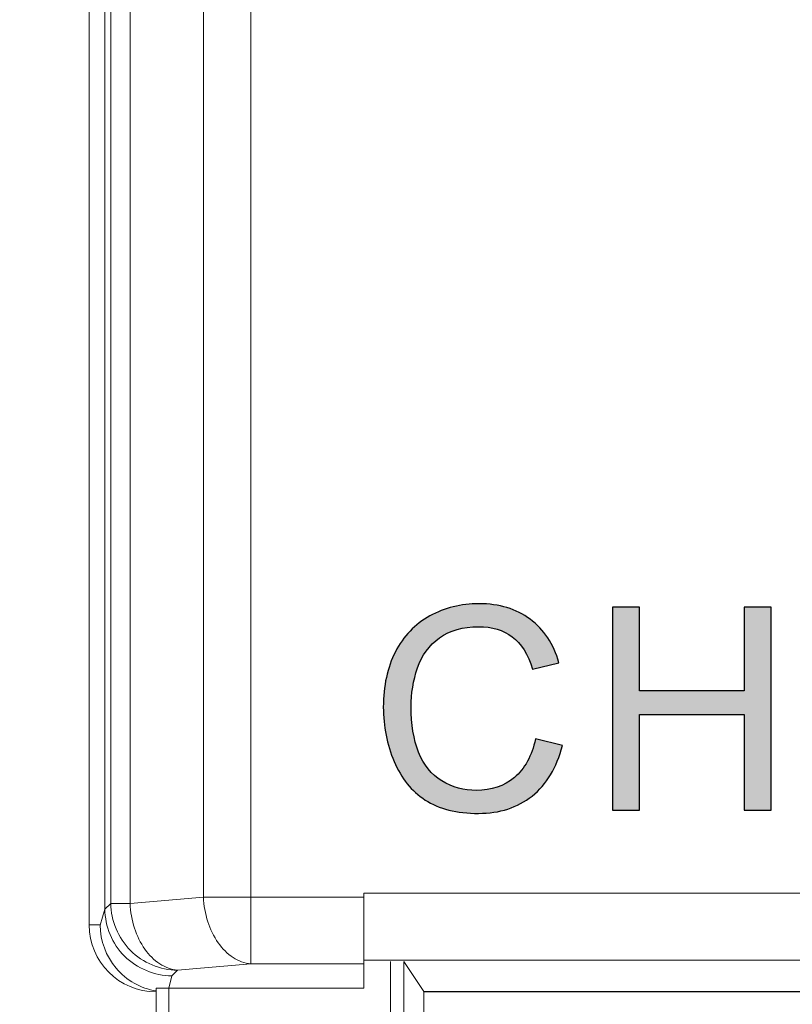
# Model space of a CAD drawing. Header units: millimetres. Extents: x -296 to 295, y -209 to 209.
# Tile 26 of 140: x -255.37 to -249.6, y 1.23 to 8.58. Entities that reach past the tile are written whole.
import ezdxf
from ezdxf.lldxf.tags import DXFTag

# ---------------------------------------------------------------- set-up
doc = ezdxf.new("R2010")
doc.units = ezdxf.units.MM
doc.header["$MEASUREMENT"] = 0
doc.layers.add('layer 1', color=7, linetype='Continuous')
tags = doc.linetypes.add('New Line2', pattern=[0.2, 0.1, -0.1]).pattern_tags.tags
tags[6:7] = [DXFTag(74, 4), DXFTag(75, 0), DXFTag(340, '0'), DXFTag(46, 1.0), DXFTag(50, 0.0), DXFTag(44, 0.0), DXFTag(45, 0.0)]
tags[4:5] = [DXFTag(74, 4), DXFTag(75, 0), DXFTag(340, '0'), DXFTag(46, 1.0), DXFTag(50, 0.0), DXFTag(44, 0.0), DXFTag(45, 0.0)]

msp = doc.modelspace()

# ---------------------------------------------------------------- hatches: boundary and pattern name
at = {"layer": 'layer 1'}
h = msp.add_hatch(color=250, dxfattribs=at)
edge = h.paths.add_edge_path()
edge.add_spline(control_points=[(-251.5196, 3.2109), (-251.5196, 3.2109), (-251.3185, 3.1601), (-251.3185, 3.1601), (-251.3605, 2.9954), (-251.436, 2.8702), (-251.545, 2.7837), (-251.654, 2.6973), (-251.7874, 2.6539), (-251.9451, 2.6539), (-252.108, 2.6539), (-252.2407, 2.6871), (-252.343, 2.7537), (-252.4453, 2.8201), (-252.5229, 2.9164), (-252.5762, 3.0423), (-252.6295, 3.1686), (-252.6563, 3.3037), (-252.6563, 3.4484), (-252.6563, 3.6061), (-252.6263, 3.7436), (-252.566, 3.8611), (-252.5056, 3.9786), (-252.4199, 4.0679), (-252.3088, 4.1289), (-252.1976, 4.1899), (-252.0752, 4.2203), (-251.9419, 4.2203), (-251.7902, 4.2203), (-251.6628, 4.1818), (-251.5598, 4.1045), (-251.4564, 4.0273), (-251.3845, 3.919), (-251.3439, 3.7793), (-251.3439, 3.7793), (-251.5408, 3.7327), (-251.5408, 3.7327), (-251.5757, 3.8428), (-251.6268, 3.9232), (-251.6935, 3.9733), (-251.7602, 4.0238), (-251.8442, 4.0488), (-251.9454, 4.0488), (-252.0615, 4.0488), (-252.1588, 4.0209), (-252.2368, 3.9652), (-252.3148, 3.9095), (-252.3698, 3.8343), (-252.4012, 3.7405), (-252.433, 3.6463), (-252.4488, 3.5493), (-252.4488, 3.4494), (-252.4488, 3.3207), (-252.4301, 3.2081), (-252.3927, 3.1122), (-252.3553, 3.0159), (-252.2971, 2.9442), (-252.2181, 2.8966), (-252.1391, 2.849), (-252.0537, 2.8254), (-251.9616, 2.8254), (-251.8494, 2.8254), (-251.7549, 2.8578), (-251.6773, 2.9224), (-251.5997, 2.9873), (-251.5471, 3.0832), (-251.5196, 3.2109)], knot_values=[0, 0, 0, 0, 0.045455, 0.045455, 0.045455, 0.090909, 0.090909, 0.090909, 0.136364, 0.136364, 0.136364, 0.181818, 0.181818, 0.181818, 0.227273, 0.227273, 0.227273, 0.272727, 0.272727, 0.272727, 0.318182, 0.318182, 0.318182, 0.363636, 0.363636, 0.363636, 0.409091, 0.409091, 0.409091, 0.454545, 0.454545, 0.454545, 0.5, 0.5, 0.5, 0.545455, 0.545455, 0.545455, 0.590909, 0.590909, 0.590909, 0.636364, 0.636364, 0.636364, 0.681818, 0.681818, 0.681818, 0.727273, 0.727273, 0.727273, 0.772727, 0.772727, 0.772727, 0.818182, 0.818182, 0.818182, 0.863636, 0.863636, 0.863636, 0.909091, 0.909091, 0.909091, 0.954545, 0.954545, 0.954545, 1, 1, 1, 1], degree=3, periodic=1)
h = msp.add_hatch(color=250, dxfattribs=at)
edge = h.paths.add_edge_path()
edge.add_spline(control_points=[(-251.5196, 3.2109), (-251.5196, 3.2109), (-251.3185, 3.1601), (-251.3185, 3.1601), (-251.3605, 2.9954), (-251.436, 2.8702), (-251.545, 2.7837), (-251.654, 2.6973), (-251.7874, 2.6539), (-251.9451, 2.6539), (-252.108, 2.6539), (-252.2407, 2.6871), (-252.343, 2.7537), (-252.4453, 2.8201), (-252.5229, 2.9164), (-252.5762, 3.0423), (-252.6295, 3.1686), (-252.6563, 3.3037), (-252.6563, 3.4484), (-252.6563, 3.6061), (-252.6263, 3.7436), (-252.566, 3.8611), (-252.5056, 3.9786), (-252.4199, 4.0679), (-252.3088, 4.1289), (-252.1976, 4.1899), (-252.0752, 4.2203), (-251.9419, 4.2203), (-251.7902, 4.2203), (-251.6628, 4.1818), (-251.5598, 4.1045), (-251.4564, 4.0273), (-251.3845, 3.919), (-251.3439, 3.7793), (-251.3439, 3.7793), (-251.5408, 3.7327), (-251.5408, 3.7327), (-251.5757, 3.8428), (-251.6268, 3.9232), (-251.6935, 3.9733), (-251.7602, 4.0238), (-251.8442, 4.0488), (-251.9454, 4.0488), (-252.0615, 4.0488), (-252.1588, 4.0209), (-252.2368, 3.9652), (-252.3148, 3.9095), (-252.3698, 3.8343), (-252.4012, 3.7405), (-252.433, 3.6463), (-252.4488, 3.5493), (-252.4488, 3.4494), (-252.4488, 3.3207), (-252.4301, 3.2081), (-252.3927, 3.1122), (-252.3553, 3.0159), (-252.2971, 2.9442), (-252.2181, 2.8966), (-252.1391, 2.849), (-252.0537, 2.8254), (-251.9616, 2.8254), (-251.8494, 2.8254), (-251.7549, 2.8578), (-251.6773, 2.9224), (-251.5997, 2.9873), (-251.5471, 3.0832), (-251.5196, 3.2109)], knot_values=[0, 0, 0, 0, 0.045455, 0.045455, 0.045455, 0.090909, 0.090909, 0.090909, 0.136364, 0.136364, 0.136364, 0.181818, 0.181818, 0.181818, 0.227273, 0.227273, 0.227273, 0.272727, 0.272727, 0.272727, 0.318182, 0.318182, 0.318182, 0.363636, 0.363636, 0.363636, 0.409091, 0.409091, 0.409091, 0.454545, 0.454545, 0.454545, 0.5, 0.5, 0.5, 0.545455, 0.545455, 0.545455, 0.590909, 0.590909, 0.590909, 0.636364, 0.636364, 0.636364, 0.681818, 0.681818, 0.681818, 0.727273, 0.727273, 0.727273, 0.772727, 0.772727, 0.772727, 0.818182, 0.818182, 0.818182, 0.863636, 0.863636, 0.863636, 0.909091, 0.909091, 0.909091, 0.954545, 0.954545, 0.954545, 1, 1, 1, 1], degree=3, periodic=1)
h = msp.add_hatch(color=250, dxfattribs=at)
edge = h.paths.add_edge_path()
edge.add_spline(control_points=[(-251.5196, 3.2109), (-251.5196, 3.2109), (-251.3185, 3.1601), (-251.3185, 3.1601), (-251.3605, 2.9954), (-251.436, 2.8702), (-251.545, 2.7837), (-251.654, 2.6973), (-251.7874, 2.6539), (-251.9451, 2.6539), (-252.108, 2.6539), (-252.2407, 2.6871), (-252.343, 2.7537), (-252.4453, 2.8201), (-252.5229, 2.9164), (-252.5762, 3.0423), (-252.6295, 3.1686), (-252.6563, 3.3037), (-252.6563, 3.4484), (-252.6563, 3.6061), (-252.6263, 3.7436), (-252.566, 3.8611), (-252.5056, 3.9786), (-252.4199, 4.0679), (-252.3088, 4.1289), (-252.1976, 4.1899), (-252.0752, 4.2203), (-251.9419, 4.2203), (-251.7902, 4.2203), (-251.6628, 4.1818), (-251.5598, 4.1045), (-251.4564, 4.0273), (-251.3845, 3.919), (-251.3439, 3.7793), (-251.3439, 3.7793), (-251.5408, 3.7327), (-251.5408, 3.7327), (-251.5757, 3.8428), (-251.6268, 3.9232), (-251.6935, 3.9733), (-251.7602, 4.0238), (-251.8442, 4.0488), (-251.9454, 4.0488), (-252.0615, 4.0488), (-252.1588, 4.0209), (-252.2368, 3.9652), (-252.3148, 3.9095), (-252.3698, 3.8343), (-252.4012, 3.7405), (-252.433, 3.6463), (-252.4488, 3.5493), (-252.4488, 3.4494), (-252.4488, 3.3207), (-252.4301, 3.2081), (-252.3927, 3.1122), (-252.3553, 3.0159), (-252.2971, 2.9442), (-252.2181, 2.8966), (-252.1391, 2.849), (-252.0537, 2.8254), (-251.9616, 2.8254), (-251.8494, 2.8254), (-251.7549, 2.8578), (-251.6773, 2.9224), (-251.5997, 2.9873), (-251.5471, 3.0832), (-251.5196, 3.2109)], knot_values=[0, 0, 0, 0, 0.045455, 0.045455, 0.045455, 0.090909, 0.090909, 0.090909, 0.136364, 0.136364, 0.136364, 0.181818, 0.181818, 0.181818, 0.227273, 0.227273, 0.227273, 0.272727, 0.272727, 0.272727, 0.318182, 0.318182, 0.318182, 0.363636, 0.363636, 0.363636, 0.409091, 0.409091, 0.409091, 0.454545, 0.454545, 0.454545, 0.5, 0.5, 0.5, 0.545455, 0.545455, 0.545455, 0.590909, 0.590909, 0.590909, 0.636364, 0.636364, 0.636364, 0.681818, 0.681818, 0.681818, 0.727273, 0.727273, 0.727273, 0.772727, 0.772727, 0.772727, 0.818182, 0.818182, 0.818182, 0.863636, 0.863636, 0.863636, 0.909091, 0.909091, 0.909091, 0.954545, 0.954545, 0.954545, 1, 1, 1, 1], degree=3, periodic=1)
h = msp.add_hatch(color=250, dxfattribs=at)
edge = h.paths.add_edge_path()
edge.add_spline(control_points=[(-251.5196, 3.2109), (-251.5196, 3.2109), (-251.3185, 3.1601), (-251.3185, 3.1601), (-251.3605, 2.9954), (-251.436, 2.8702), (-251.545, 2.7837), (-251.654, 2.6973), (-251.7874, 2.6539), (-251.9451, 2.6539), (-252.108, 2.6539), (-252.2407, 2.6871), (-252.343, 2.7537), (-252.4453, 2.8201), (-252.5229, 2.9164), (-252.5762, 3.0423), (-252.6295, 3.1686), (-252.6563, 3.3037), (-252.6563, 3.4484), (-252.6563, 3.6061), (-252.6263, 3.7436), (-252.566, 3.8611), (-252.5056, 3.9786), (-252.4199, 4.0679), (-252.3088, 4.1289), (-252.1976, 4.1899), (-252.0752, 4.2203), (-251.9419, 4.2203), (-251.7902, 4.2203), (-251.6628, 4.1818), (-251.5598, 4.1045), (-251.4564, 4.0273), (-251.3845, 3.919), (-251.3439, 3.7793), (-251.3439, 3.7793), (-251.5408, 3.7327), (-251.5408, 3.7327), (-251.5757, 3.8428), (-251.6268, 3.9232), (-251.6935, 3.9733), (-251.7602, 4.0238), (-251.8442, 4.0488), (-251.9454, 4.0488), (-252.0615, 4.0488), (-252.1588, 4.0209), (-252.2368, 3.9652), (-252.3148, 3.9095), (-252.3698, 3.8343), (-252.4012, 3.7405), (-252.433, 3.6463), (-252.4488, 3.5493), (-252.4488, 3.4494), (-252.4488, 3.3207), (-252.4301, 3.2081), (-252.3927, 3.1122), (-252.3553, 3.0159), (-252.2971, 2.9442), (-252.2181, 2.8966), (-252.1391, 2.849), (-252.0537, 2.8254), (-251.9616, 2.8254), (-251.8494, 2.8254), (-251.7549, 2.8578), (-251.6773, 2.9224), (-251.5997, 2.9873), (-251.5471, 3.0832), (-251.5196, 3.2109)], knot_values=[0, 0, 0, 0, 0.045455, 0.045455, 0.045455, 0.090909, 0.090909, 0.090909, 0.136364, 0.136364, 0.136364, 0.181818, 0.181818, 0.181818, 0.227273, 0.227273, 0.227273, 0.272727, 0.272727, 0.272727, 0.318182, 0.318182, 0.318182, 0.363636, 0.363636, 0.363636, 0.409091, 0.409091, 0.409091, 0.454545, 0.454545, 0.454545, 0.5, 0.5, 0.5, 0.545455, 0.545455, 0.545455, 0.590909, 0.590909, 0.590909, 0.636364, 0.636364, 0.636364, 0.681818, 0.681818, 0.681818, 0.727273, 0.727273, 0.727273, 0.772727, 0.772727, 0.772727, 0.818182, 0.818182, 0.818182, 0.863636, 0.863636, 0.863636, 0.909091, 0.909091, 0.909091, 0.954545, 0.954545, 0.954545, 1, 1, 1, 1], degree=3, periodic=1)
h = msp.add_hatch(color=250, dxfattribs=at)
edge = h.paths.add_edge_path()
edge.add_spline(control_points=[(-250.9444, 2.6793), (-250.9444, 2.6793), (-250.9444, 4.1949), (-250.9444, 4.1949), (-250.9444, 4.1949), (-250.7434, 4.1949), (-250.7434, 4.1949), (-250.7434, 4.1949), (-250.7434, 3.5704), (-250.7434, 3.5704), (-250.7434, 3.5704), (-249.9602, 3.5704), (-249.9602, 3.5704), (-249.9602, 3.5704), (-249.9602, 4.1949), (-249.9602, 4.1949), (-249.9602, 4.1949), (-249.7591, 4.1949), (-249.7591, 4.1949), (-249.7591, 4.1949), (-249.7591, 2.6793), (-249.7591, 2.6793), (-249.7591, 2.6793), (-249.9602, 2.6793), (-249.9602, 2.6793), (-249.9602, 2.6793), (-249.9602, 3.3926), (-249.9602, 3.3926), (-249.9602, 3.3926), (-250.7434, 3.3926), (-250.7434, 3.3926), (-250.7434, 3.3926), (-250.7434, 2.6793), (-250.7434, 2.6793), (-250.7434, 2.6793), (-250.9444, 2.6793), (-250.9444, 2.6793)], knot_values=[0, 0, 0, 0, 0.083333, 0.083333, 0.083333, 0.166667, 0.166667, 0.166667, 0.25, 0.25, 0.25, 0.333333, 0.333333, 0.333333, 0.416667, 0.416667, 0.416667, 0.5, 0.5, 0.5, 0.583333, 0.583333, 0.583333, 0.666667, 0.666667, 0.666667, 0.75, 0.75, 0.75, 0.833333, 0.833333, 0.833333, 0.916667, 0.916667, 0.916667, 1, 1, 1, 1], degree=3, periodic=1)
h = msp.add_hatch(color=250, dxfattribs=at)
edge = h.paths.add_edge_path()
edge.add_spline(control_points=[(-250.9444, 2.6793), (-250.9444, 2.6793), (-250.9444, 4.1949), (-250.9444, 4.1949), (-250.9444, 4.1949), (-250.7434, 4.1949), (-250.7434, 4.1949), (-250.7434, 4.1949), (-250.7434, 3.5704), (-250.7434, 3.5704), (-250.7434, 3.5704), (-249.9602, 3.5704), (-249.9602, 3.5704), (-249.9602, 3.5704), (-249.9602, 4.1949), (-249.9602, 4.1949), (-249.9602, 4.1949), (-249.7591, 4.1949), (-249.7591, 4.1949), (-249.7591, 4.1949), (-249.7591, 2.6793), (-249.7591, 2.6793), (-249.7591, 2.6793), (-249.9602, 2.6793), (-249.9602, 2.6793), (-249.9602, 2.6793), (-249.9602, 3.3926), (-249.9602, 3.3926), (-249.9602, 3.3926), (-250.7434, 3.3926), (-250.7434, 3.3926), (-250.7434, 3.3926), (-250.7434, 2.6793), (-250.7434, 2.6793), (-250.7434, 2.6793), (-250.9444, 2.6793), (-250.9444, 2.6793)], knot_values=[0, 0, 0, 0, 0.083333, 0.083333, 0.083333, 0.166667, 0.166667, 0.166667, 0.25, 0.25, 0.25, 0.333333, 0.333333, 0.333333, 0.416667, 0.416667, 0.416667, 0.5, 0.5, 0.5, 0.583333, 0.583333, 0.583333, 0.666667, 0.666667, 0.666667, 0.75, 0.75, 0.75, 0.833333, 0.833333, 0.833333, 0.916667, 0.916667, 0.916667, 1, 1, 1, 1], degree=3, periodic=1)
h = msp.add_hatch(color=250, dxfattribs=at)
edge = h.paths.add_edge_path()
edge.add_spline(control_points=[(-250.9444, 2.6793), (-250.9444, 2.6793), (-250.9444, 4.1949), (-250.9444, 4.1949), (-250.9444, 4.1949), (-250.7434, 4.1949), (-250.7434, 4.1949), (-250.7434, 4.1949), (-250.7434, 3.5704), (-250.7434, 3.5704), (-250.7434, 3.5704), (-249.9602, 3.5704), (-249.9602, 3.5704), (-249.9602, 3.5704), (-249.9602, 4.1949), (-249.9602, 4.1949), (-249.9602, 4.1949), (-249.7591, 4.1949), (-249.7591, 4.1949), (-249.7591, 4.1949), (-249.7591, 2.6793), (-249.7591, 2.6793), (-249.7591, 2.6793), (-249.9602, 2.6793), (-249.9602, 2.6793), (-249.9602, 2.6793), (-249.9602, 3.3926), (-249.9602, 3.3926), (-249.9602, 3.3926), (-250.7434, 3.3926), (-250.7434, 3.3926), (-250.7434, 3.3926), (-250.7434, 2.6793), (-250.7434, 2.6793), (-250.7434, 2.6793), (-250.9444, 2.6793), (-250.9444, 2.6793)], knot_values=[0, 0, 0, 0, 0.083333, 0.083333, 0.083333, 0.166667, 0.166667, 0.166667, 0.25, 0.25, 0.25, 0.333333, 0.333333, 0.333333, 0.416667, 0.416667, 0.416667, 0.5, 0.5, 0.5, 0.583333, 0.583333, 0.583333, 0.666667, 0.666667, 0.666667, 0.75, 0.75, 0.75, 0.833333, 0.833333, 0.833333, 0.916667, 0.916667, 0.916667, 1, 1, 1, 1], degree=3, periodic=1)
h = msp.add_hatch(color=250, dxfattribs=at)
edge = h.paths.add_edge_path()
edge.add_spline(control_points=[(-250.9444, 2.6793), (-250.9444, 2.6793), (-250.9444, 4.1949), (-250.9444, 4.1949), (-250.9444, 4.1949), (-250.7434, 4.1949), (-250.7434, 4.1949), (-250.7434, 4.1949), (-250.7434, 3.5704), (-250.7434, 3.5704), (-250.7434, 3.5704), (-249.9602, 3.5704), (-249.9602, 3.5704), (-249.9602, 3.5704), (-249.9602, 4.1949), (-249.9602, 4.1949), (-249.9602, 4.1949), (-249.7591, 4.1949), (-249.7591, 4.1949), (-249.7591, 4.1949), (-249.7591, 2.6793), (-249.7591, 2.6793), (-249.7591, 2.6793), (-249.9602, 2.6793), (-249.9602, 2.6793), (-249.9602, 2.6793), (-249.9602, 3.3926), (-249.9602, 3.3926), (-249.9602, 3.3926), (-250.7434, 3.3926), (-250.7434, 3.3926), (-250.7434, 3.3926), (-250.7434, 2.6793), (-250.7434, 2.6793), (-250.7434, 2.6793), (-250.9444, 2.6793), (-250.9444, 2.6793)], knot_values=[0, 0, 0, 0, 0.083333, 0.083333, 0.083333, 0.166667, 0.166667, 0.166667, 0.25, 0.25, 0.25, 0.333333, 0.333333, 0.333333, 0.416667, 0.416667, 0.416667, 0.5, 0.5, 0.5, 0.583333, 0.583333, 0.583333, 0.666667, 0.666667, 0.666667, 0.75, 0.75, 0.75, 0.833333, 0.833333, 0.833333, 0.916667, 0.916667, 0.916667, 1, 1, 1, 1], degree=3, periodic=1)

# ---------------------------------------------------------------- linework, layer by layer
at = {"layer": 'layer 1', "color": 1, "lineweight": 0}
msp.add_open_spline([(295.3283, 209.2747), (295.3283, 209.2747), (295.3283, -208.9236), (295.3283, -208.9236), (295.3283, -208.9236), (-296.1944, -208.9236), (-296.1944, -208.9236), (-296.1944, -208.9236), (-296.1944, 209.2747), (-296.1944, 209.2747), (-296.1944, 209.2747), (295.3283, 209.2747), (295.3283, 209.2747)], degree=3, knots=[0, 0, 0, 0, 0.25, 0.25, 0.25, 0.5, 0.5, 0.5, 0.75, 0.75, 0.75, 1, 1, 1, 1], dxfattribs=at)
at = {"layer": 'layer 1', "color": 5, "lineweight": 0}
msp.add_open_spline([(-281.2487, 194.7284), (-281.2487, 194.7284), (-281.2487, -197.0649), (-281.2487, -197.0649), (-281.2487, -197.0649), (283.3586, -197.0649), (283.3586, -197.0649)], degree=3, knots=[0, 0, 0, 0, 0.5, 0.5, 0.5, 1, 1, 1, 1], dxfattribs=at)
at = {"layer": 'layer 1', "lineweight": 9}
for points in [[(-254.8543, 1.821), (-254.8543, 1.821), (-254.8543, 160.8214), (-254.8543, 160.8214)], [(-253.6472, 2.0286), (-253.6472, 2.0286), (-253.6472, 124.1743), (-253.6472, 124.1743)], [(-254.7366, 124.0543), (-254.7366, 124.0543), (-254.7366, 1.9381), (-254.7366, 1.9381)], [(-254.6927, 124.0543), (-254.6927, 124.0543), (-254.6927, 1.9806), (-254.6927, 1.9806)], [(-254.5482, 1.9806), (-254.5482, 1.9806), (-254.5482, 124.0349), (-254.5482, 124.0349)], [(-254.0007, 124.0349), (-254.0007, 124.0349), (-254.0007, 2.0285), (-254.0007, 2.0285)], [(-254.5482, 1.9806), (-254.5482, 1.9806), (-254.0007, 2.0285), (-254.0007, 2.0285)], [(-252.8016, 2.0286), (-252.8016, 2.0286), (-254.0007, 2.0285), (-254.0007, 2.0285)], [(-253.6472, 2.0286), (-253.6472, 2.0286), (-253.6473, 1.5307), (-253.6473, 1.5307)], [(-234.907, 2.0579), (-234.907, 2.0579), (-252.8016, 2.0579), (-252.8016, 2.0579)], [(-252.8016, 1.3475), (-252.8016, 1.3475), (-252.8016, 2.0579), (-252.8016, 2.0579)], [(-254.772, 1.8185), (-254.772, 1.8185), (-254.7366, 1.9381), (-254.7366, 1.9381)], [(-254.7366, 1.9381), (-254.7366, 1.9381), (-254.6927, 1.9806), (-254.6927, 1.9806)], [(-254.5482, 1.9806), (-254.5482, 1.9806), (-254.6927, 1.9806), (-254.6927, 1.9806)], [(-254.8543, 1.821), (-254.8541, 1.545), (-254.6303, 1.3214), (-254.3543, 1.3214)], [(-254.8542, 1.8208), (-254.8542, 1.8208), (-254.772, 1.8208), (-254.772, 1.8208)], [(-252.8016, 1.5579), (-252.8016, 1.5579), (-234.907, 1.5579), (-234.907, 1.5579)], [(-252.6025, 1.5472), (-252.6025, 1.5472), (-252.6025, -0.9353), (-252.6025, -0.9353)], [(-252.5025, 1.5467), (-252.5025, 1.5467), (-252.3532, 1.3228), (-252.3532, 1.3228)], [(-252.5025, -0.9148), (-252.5025, -0.9148), (-252.5025, 1.5467), (-252.5025, 1.5467)], [(-254.1948, 1.4828), (-254.1948, 1.4828), (-254.2374, 1.4402), (-254.2374, 1.4402)], [(-253.6473, 1.5307), (-253.6473, 1.5307), (-254.1948, 1.4828), (-254.1948, 1.4828)], [(-253.6473, 1.5307), (-253.6473, 1.5307), (-252.8016, 1.5307), (-252.8016, 1.5307)], [(-254.2374, 1.4402), (-254.2374, 1.4402), (-254.2597, 1.3475), (-254.2597, 1.3475)], [(-254.3543, -1.9124), (-254.3543, -1.9124), (-254.3543, 1.3462), (-254.3543, 1.3462)], [(-252.8016, 1.3475), (-252.8016, 1.3475), (-254.2597, 1.3475), (-254.2597, 1.3475)], [(-254.2597, 1.3475), (-254.2597, 1.3475), (-254.2543, -1.6686), (-254.2543, -1.6686)], [(-247.8543, 1.3228), (-247.8543, 1.3228), (-252.3532, 1.3228), (-252.3532, 1.3228)], [(-252.3532, 1.3228), (-252.3532, 1.3228), (-252.3532, -0.4482), (-252.3532, -0.4482)], [(-252.3532, 1.3214), (-252.3532, 1.3214), (-235.3553, 1.3214), (-235.3553, 1.3214)]]:
    msp.add_open_spline(points, degree=3, dxfattribs=at)
at = {"layer": 'layer 1', "linetype": 'New Line2', "lineweight": 9}
msp.add_open_spline([(-254.8543, 159.3214), (-254.8543, 159.3214), (-254.8543, 3.3214), (-254.8543, 3.3214)], degree=3, dxfattribs=at)
at = {"layer": 'layer 1', "color": 250}
for points, knots in [([(-251.5196, 3.2109), (-251.5196, 3.2109), (-251.3185, 3.1601), (-251.3185, 3.1601), (-251.3605, 2.9954), (-251.436, 2.8702), (-251.545, 2.7837), (-251.654, 2.6973), (-251.7874, 2.6539), (-251.9451, 2.6539), (-252.108, 2.6539), (-252.2407, 2.6871), (-252.343, 2.7537), (-252.4453, 2.8201), (-252.5229, 2.9164), (-252.5762, 3.0423), (-252.6295, 3.1686), (-252.6563, 3.3037), (-252.6563, 3.4484), (-252.6563, 3.6061), (-252.6263, 3.7436), (-252.566, 3.8611), (-252.5056, 3.9786), (-252.4199, 4.0679), (-252.3088, 4.1289), (-252.1976, 4.1899), (-252.0752, 4.2203), (-251.9419, 4.2203), (-251.7902, 4.2203), (-251.6628, 4.1818), (-251.5598, 4.1045), (-251.4564, 4.0273), (-251.3845, 3.919), (-251.3439, 3.7793), (-251.3439, 3.7793), (-251.5408, 3.7327), (-251.5408, 3.7327), (-251.5757, 3.8428), (-251.6268, 3.9232), (-251.6935, 3.9733), (-251.7602, 4.0238), (-251.8442, 4.0488), (-251.9454, 4.0488), (-252.0615, 4.0488), (-252.1588, 4.0209), (-252.2368, 3.9652), (-252.3148, 3.9095), (-252.3698, 3.8343), (-252.4012, 3.7405), (-252.433, 3.6463), (-252.4488, 3.5493), (-252.4488, 3.4494), (-252.4488, 3.3207), (-252.4301, 3.2081), (-252.3927, 3.1122), (-252.3553, 3.0159), (-252.2971, 2.9442), (-252.2181, 2.8966), (-252.1391, 2.849), (-252.0537, 2.8254), (-251.9616, 2.8254), (-251.8494, 2.8254), (-251.7549, 2.8578), (-251.6773, 2.9224), (-251.5997, 2.9873), (-251.5471, 3.0832), (-251.5196, 3.2109)], [0, 0, 0, 0, 0.045455, 0.045455, 0.045455, 0.090909, 0.090909, 0.090909, 0.136364, 0.136364, 0.136364, 0.181818, 0.181818, 0.181818, 0.227273, 0.227273, 0.227273, 0.272727, 0.272727, 0.272727, 0.318182, 0.318182, 0.318182, 0.363636, 0.363636, 0.363636, 0.409091, 0.409091, 0.409091, 0.454545, 0.454545, 0.454545, 0.5, 0.5, 0.5, 0.545455, 0.545455, 0.545455, 0.590909, 0.590909, 0.590909, 0.636364, 0.636364, 0.636364, 0.681818, 0.681818, 0.681818, 0.727273, 0.727273, 0.727273, 0.772727, 0.772727, 0.772727, 0.818182, 0.818182, 0.818182, 0.863636, 0.863636, 0.863636, 0.909091, 0.909091, 0.909091, 0.954545, 0.954545, 0.954545, 1, 1, 1, 1]), ([(-251.5196, 3.2109), (-251.5196, 3.2109), (-251.3185, 3.1601), (-251.3185, 3.1601), (-251.3605, 2.9954), (-251.436, 2.8702), (-251.545, 2.7837), (-251.654, 2.6973), (-251.7874, 2.6539), (-251.9451, 2.6539), (-252.108, 2.6539), (-252.2407, 2.6871), (-252.343, 2.7537), (-252.4453, 2.8201), (-252.5229, 2.9164), (-252.5762, 3.0423), (-252.6295, 3.1686), (-252.6563, 3.3037), (-252.6563, 3.4484), (-252.6563, 3.6061), (-252.6263, 3.7436), (-252.566, 3.8611), (-252.5056, 3.9786), (-252.4199, 4.0679), (-252.3088, 4.1289), (-252.1976, 4.1899), (-252.0752, 4.2203), (-251.9419, 4.2203), (-251.7902, 4.2203), (-251.6628, 4.1818), (-251.5598, 4.1045), (-251.4564, 4.0273), (-251.3845, 3.919), (-251.3439, 3.7793), (-251.3439, 3.7793), (-251.5408, 3.7327), (-251.5408, 3.7327), (-251.5757, 3.8428), (-251.6268, 3.9232), (-251.6935, 3.9733), (-251.7602, 4.0238), (-251.8442, 4.0488), (-251.9454, 4.0488), (-252.0615, 4.0488), (-252.1588, 4.0209), (-252.2368, 3.9652), (-252.3148, 3.9095), (-252.3698, 3.8343), (-252.4012, 3.7405), (-252.433, 3.6463), (-252.4488, 3.5493), (-252.4488, 3.4494), (-252.4488, 3.3207), (-252.4301, 3.2081), (-252.3927, 3.1122), (-252.3553, 3.0159), (-252.2971, 2.9442), (-252.2181, 2.8966), (-252.1391, 2.849), (-252.0537, 2.8254), (-251.9616, 2.8254), (-251.8494, 2.8254), (-251.7549, 2.8578), (-251.6773, 2.9224), (-251.5997, 2.9873), (-251.5471, 3.0832), (-251.5196, 3.2109)], [0, 0, 0, 0, 0.045455, 0.045455, 0.045455, 0.090909, 0.090909, 0.090909, 0.136364, 0.136364, 0.136364, 0.181818, 0.181818, 0.181818, 0.227273, 0.227273, 0.227273, 0.272727, 0.272727, 0.272727, 0.318182, 0.318182, 0.318182, 0.363636, 0.363636, 0.363636, 0.409091, 0.409091, 0.409091, 0.454545, 0.454545, 0.454545, 0.5, 0.5, 0.5, 0.545455, 0.545455, 0.545455, 0.590909, 0.590909, 0.590909, 0.636364, 0.636364, 0.636364, 0.681818, 0.681818, 0.681818, 0.727273, 0.727273, 0.727273, 0.772727, 0.772727, 0.772727, 0.818182, 0.818182, 0.818182, 0.863636, 0.863636, 0.863636, 0.909091, 0.909091, 0.909091, 0.954545, 0.954545, 0.954545, 1, 1, 1, 1]), ([(-251.5196, 3.2109), (-251.5196, 3.2109), (-251.3185, 3.1601), (-251.3185, 3.1601), (-251.3605, 2.9954), (-251.436, 2.8702), (-251.545, 2.7837), (-251.654, 2.6973), (-251.7874, 2.6539), (-251.9451, 2.6539), (-252.108, 2.6539), (-252.2407, 2.6871), (-252.343, 2.7537), (-252.4453, 2.8201), (-252.5229, 2.9164), (-252.5762, 3.0423), (-252.6295, 3.1686), (-252.6563, 3.3037), (-252.6563, 3.4484), (-252.6563, 3.6061), (-252.6263, 3.7436), (-252.566, 3.8611), (-252.5056, 3.9786), (-252.4199, 4.0679), (-252.3088, 4.1289), (-252.1976, 4.1899), (-252.0752, 4.2203), (-251.9419, 4.2203), (-251.7902, 4.2203), (-251.6628, 4.1818), (-251.5598, 4.1045), (-251.4564, 4.0273), (-251.3845, 3.919), (-251.3439, 3.7793), (-251.3439, 3.7793), (-251.5408, 3.7327), (-251.5408, 3.7327), (-251.5757, 3.8428), (-251.6268, 3.9232), (-251.6935, 3.9733), (-251.7602, 4.0238), (-251.8442, 4.0488), (-251.9454, 4.0488), (-252.0615, 4.0488), (-252.1588, 4.0209), (-252.2368, 3.9652), (-252.3148, 3.9095), (-252.3698, 3.8343), (-252.4012, 3.7405), (-252.433, 3.6463), (-252.4488, 3.5493), (-252.4488, 3.4494), (-252.4488, 3.3207), (-252.4301, 3.2081), (-252.3927, 3.1122), (-252.3553, 3.0159), (-252.2971, 2.9442), (-252.2181, 2.8966), (-252.1391, 2.849), (-252.0537, 2.8254), (-251.9616, 2.8254), (-251.8494, 2.8254), (-251.7549, 2.8578), (-251.6773, 2.9224), (-251.5997, 2.9873), (-251.5471, 3.0832), (-251.5196, 3.2109)], [0, 0, 0, 0, 0.045455, 0.045455, 0.045455, 0.090909, 0.090909, 0.090909, 0.136364, 0.136364, 0.136364, 0.181818, 0.181818, 0.181818, 0.227273, 0.227273, 0.227273, 0.272727, 0.272727, 0.272727, 0.318182, 0.318182, 0.318182, 0.363636, 0.363636, 0.363636, 0.409091, 0.409091, 0.409091, 0.454545, 0.454545, 0.454545, 0.5, 0.5, 0.5, 0.545455, 0.545455, 0.545455, 0.590909, 0.590909, 0.590909, 0.636364, 0.636364, 0.636364, 0.681818, 0.681818, 0.681818, 0.727273, 0.727273, 0.727273, 0.772727, 0.772727, 0.772727, 0.818182, 0.818182, 0.818182, 0.863636, 0.863636, 0.863636, 0.909091, 0.909091, 0.909091, 0.954545, 0.954545, 0.954545, 1, 1, 1, 1]), ([(-251.5196, 3.2109), (-251.5196, 3.2109), (-251.3185, 3.1601), (-251.3185, 3.1601), (-251.3605, 2.9954), (-251.436, 2.8702), (-251.545, 2.7837), (-251.654, 2.6973), (-251.7874, 2.6539), (-251.9451, 2.6539), (-252.108, 2.6539), (-252.2407, 2.6871), (-252.343, 2.7537), (-252.4453, 2.8201), (-252.5229, 2.9164), (-252.5762, 3.0423), (-252.6295, 3.1686), (-252.6563, 3.3037), (-252.6563, 3.4484), (-252.6563, 3.6061), (-252.6263, 3.7436), (-252.566, 3.8611), (-252.5056, 3.9786), (-252.4199, 4.0679), (-252.3088, 4.1289), (-252.1976, 4.1899), (-252.0752, 4.2203), (-251.9419, 4.2203), (-251.7902, 4.2203), (-251.6628, 4.1818), (-251.5598, 4.1045), (-251.4564, 4.0273), (-251.3845, 3.919), (-251.3439, 3.7793), (-251.3439, 3.7793), (-251.5408, 3.7327), (-251.5408, 3.7327), (-251.5757, 3.8428), (-251.6268, 3.9232), (-251.6935, 3.9733), (-251.7602, 4.0238), (-251.8442, 4.0488), (-251.9454, 4.0488), (-252.0615, 4.0488), (-252.1588, 4.0209), (-252.2368, 3.9652), (-252.3148, 3.9095), (-252.3698, 3.8343), (-252.4012, 3.7405), (-252.433, 3.6463), (-252.4488, 3.5493), (-252.4488, 3.4494), (-252.4488, 3.3207), (-252.4301, 3.2081), (-252.3927, 3.1122), (-252.3553, 3.0159), (-252.2971, 2.9442), (-252.2181, 2.8966), (-252.1391, 2.849), (-252.0537, 2.8254), (-251.9616, 2.8254), (-251.8494, 2.8254), (-251.7549, 2.8578), (-251.6773, 2.9224), (-251.5997, 2.9873), (-251.5471, 3.0832), (-251.5196, 3.2109)], [0, 0, 0, 0, 0.045455, 0.045455, 0.045455, 0.090909, 0.090909, 0.090909, 0.136364, 0.136364, 0.136364, 0.181818, 0.181818, 0.181818, 0.227273, 0.227273, 0.227273, 0.272727, 0.272727, 0.272727, 0.318182, 0.318182, 0.318182, 0.363636, 0.363636, 0.363636, 0.409091, 0.409091, 0.409091, 0.454545, 0.454545, 0.454545, 0.5, 0.5, 0.5, 0.545455, 0.545455, 0.545455, 0.590909, 0.590909, 0.590909, 0.636364, 0.636364, 0.636364, 0.681818, 0.681818, 0.681818, 0.727273, 0.727273, 0.727273, 0.772727, 0.772727, 0.772727, 0.818182, 0.818182, 0.818182, 0.863636, 0.863636, 0.863636, 0.909091, 0.909091, 0.909091, 0.954545, 0.954545, 0.954545, 1, 1, 1, 1]), ([(-250.9444, 2.6793), (-250.9444, 2.6793), (-250.9444, 4.1949), (-250.9444, 4.1949), (-250.9444, 4.1949), (-250.7434, 4.1949), (-250.7434, 4.1949), (-250.7434, 4.1949), (-250.7434, 3.5704), (-250.7434, 3.5704), (-250.7434, 3.5704), (-249.9602, 3.5704), (-249.9602, 3.5704), (-249.9602, 3.5704), (-249.9602, 4.1949), (-249.9602, 4.1949), (-249.9602, 4.1949), (-249.7591, 4.1949), (-249.7591, 4.1949), (-249.7591, 4.1949), (-249.7591, 2.6793), (-249.7591, 2.6793), (-249.7591, 2.6793), (-249.9602, 2.6793), (-249.9602, 2.6793), (-249.9602, 2.6793), (-249.9602, 3.3926), (-249.9602, 3.3926), (-249.9602, 3.3926), (-250.7434, 3.3926), (-250.7434, 3.3926), (-250.7434, 3.3926), (-250.7434, 2.6793), (-250.7434, 2.6793), (-250.7434, 2.6793), (-250.9444, 2.6793), (-250.9444, 2.6793)], [0, 0, 0, 0, 0.083333, 0.083333, 0.083333, 0.166667, 0.166667, 0.166667, 0.25, 0.25, 0.25, 0.333333, 0.333333, 0.333333, 0.416667, 0.416667, 0.416667, 0.5, 0.5, 0.5, 0.583333, 0.583333, 0.583333, 0.666667, 0.666667, 0.666667, 0.75, 0.75, 0.75, 0.833333, 0.833333, 0.833333, 0.916667, 0.916667, 0.916667, 1, 1, 1, 1]), ([(-250.9444, 2.6793), (-250.9444, 2.6793), (-250.9444, 4.1949), (-250.9444, 4.1949), (-250.9444, 4.1949), (-250.7434, 4.1949), (-250.7434, 4.1949), (-250.7434, 4.1949), (-250.7434, 3.5704), (-250.7434, 3.5704), (-250.7434, 3.5704), (-249.9602, 3.5704), (-249.9602, 3.5704), (-249.9602, 3.5704), (-249.9602, 4.1949), (-249.9602, 4.1949), (-249.9602, 4.1949), (-249.7591, 4.1949), (-249.7591, 4.1949), (-249.7591, 4.1949), (-249.7591, 2.6793), (-249.7591, 2.6793), (-249.7591, 2.6793), (-249.9602, 2.6793), (-249.9602, 2.6793), (-249.9602, 2.6793), (-249.9602, 3.3926), (-249.9602, 3.3926), (-249.9602, 3.3926), (-250.7434, 3.3926), (-250.7434, 3.3926), (-250.7434, 3.3926), (-250.7434, 2.6793), (-250.7434, 2.6793), (-250.7434, 2.6793), (-250.9444, 2.6793), (-250.9444, 2.6793)], [0, 0, 0, 0, 0.083333, 0.083333, 0.083333, 0.166667, 0.166667, 0.166667, 0.25, 0.25, 0.25, 0.333333, 0.333333, 0.333333, 0.416667, 0.416667, 0.416667, 0.5, 0.5, 0.5, 0.583333, 0.583333, 0.583333, 0.666667, 0.666667, 0.666667, 0.75, 0.75, 0.75, 0.833333, 0.833333, 0.833333, 0.916667, 0.916667, 0.916667, 1, 1, 1, 1]), ([(-250.9444, 2.6793), (-250.9444, 2.6793), (-250.9444, 4.1949), (-250.9444, 4.1949), (-250.9444, 4.1949), (-250.7434, 4.1949), (-250.7434, 4.1949), (-250.7434, 4.1949), (-250.7434, 3.5704), (-250.7434, 3.5704), (-250.7434, 3.5704), (-249.9602, 3.5704), (-249.9602, 3.5704), (-249.9602, 3.5704), (-249.9602, 4.1949), (-249.9602, 4.1949), (-249.9602, 4.1949), (-249.7591, 4.1949), (-249.7591, 4.1949), (-249.7591, 4.1949), (-249.7591, 2.6793), (-249.7591, 2.6793), (-249.7591, 2.6793), (-249.9602, 2.6793), (-249.9602, 2.6793), (-249.9602, 2.6793), (-249.9602, 3.3926), (-249.9602, 3.3926), (-249.9602, 3.3926), (-250.7434, 3.3926), (-250.7434, 3.3926), (-250.7434, 3.3926), (-250.7434, 2.6793), (-250.7434, 2.6793), (-250.7434, 2.6793), (-250.9444, 2.6793), (-250.9444, 2.6793)], [0, 0, 0, 0, 0.083333, 0.083333, 0.083333, 0.166667, 0.166667, 0.166667, 0.25, 0.25, 0.25, 0.333333, 0.333333, 0.333333, 0.416667, 0.416667, 0.416667, 0.5, 0.5, 0.5, 0.583333, 0.583333, 0.583333, 0.666667, 0.666667, 0.666667, 0.75, 0.75, 0.75, 0.833333, 0.833333, 0.833333, 0.916667, 0.916667, 0.916667, 1, 1, 1, 1]), ([(-250.9444, 2.6793), (-250.9444, 2.6793), (-250.9444, 4.1949), (-250.9444, 4.1949), (-250.9444, 4.1949), (-250.7434, 4.1949), (-250.7434, 4.1949), (-250.7434, 4.1949), (-250.7434, 3.5704), (-250.7434, 3.5704), (-250.7434, 3.5704), (-249.9602, 3.5704), (-249.9602, 3.5704), (-249.9602, 3.5704), (-249.9602, 4.1949), (-249.9602, 4.1949), (-249.9602, 4.1949), (-249.7591, 4.1949), (-249.7591, 4.1949), (-249.7591, 4.1949), (-249.7591, 2.6793), (-249.7591, 2.6793), (-249.7591, 2.6793), (-249.9602, 2.6793), (-249.9602, 2.6793), (-249.9602, 2.6793), (-249.9602, 3.3926), (-249.9602, 3.3926), (-249.9602, 3.3926), (-250.7434, 3.3926), (-250.7434, 3.3926), (-250.7434, 3.3926), (-250.7434, 2.6793), (-250.7434, 2.6793), (-250.7434, 2.6793), (-250.9444, 2.6793), (-250.9444, 2.6793)], [0, 0, 0, 0, 0.083333, 0.083333, 0.083333, 0.166667, 0.166667, 0.166667, 0.25, 0.25, 0.25, 0.333333, 0.333333, 0.333333, 0.416667, 0.416667, 0.416667, 0.5, 0.5, 0.5, 0.583333, 0.583333, 0.583333, 0.666667, 0.666667, 0.666667, 0.75, 0.75, 0.75, 0.833333, 0.833333, 0.833333, 0.916667, 0.916667, 0.916667, 1, 1, 1, 1])]:
    msp.add_open_spline(points, degree=3, knots=knots, dxfattribs=at)
at = {"layer": 'layer 1', "lineweight": 9}
for points, knots in [([(-254.0007, 2.0285), (-253.998, 1.9664), (-253.9871, 1.9043), (-253.9679, 1.8449), (-253.9497, 1.7888), (-253.924, 1.735), (-253.8899, 1.6869), (-253.8594, 1.644), (-253.8223, 1.6054), (-253.7777, 1.577), (-253.7384, 1.5519), (-253.6933, 1.5347), (-253.6473, 1.5307)], [0, 0, 0, 0, 0.25, 0.25, 0.25, 0.5, 0.5, 0.5, 0.75, 0.75, 0.75, 1, 1, 1, 1]), ([(-254.7366, 1.9381), (-254.736, 1.8111), (-254.6822, 1.6794), (-254.5894, 1.5868), (-254.4966, 1.4942), (-254.3645, 1.4408), (-254.2374, 1.4402)], [0, 0, 0, 0, 0.5, 0.5, 0.5, 1, 1, 1, 1]), ([(-254.6927, 1.9806), (-254.6917, 1.854), (-254.6381, 1.7226), (-254.5457, 1.6301), (-254.4532, 1.5375), (-254.3217, 1.4838), (-254.1948, 1.4828)], [0, 0, 0, 0, 0.5, 0.5, 0.5, 1, 1, 1, 1]), ([(-254.1948, 1.4828), (-254.2408, 1.4868), (-254.2859, 1.504), (-254.3252, 1.5291), (-254.3698, 1.5576), (-254.4069, 1.5961), (-254.4373, 1.639), (-254.4714, 1.6871), (-254.4971, 1.7408), (-254.5153, 1.7969), (-254.5346, 1.8563), (-254.5455, 1.9185), (-254.5482, 1.9806)], [0, 0, 0, 0, 0.25, 0.25, 0.25, 0.5, 0.5, 0.5, 0.75, 0.75, 0.75, 1, 1, 1, 1]), ([(-254.772, 1.8185), (-254.7713, 1.7042), (-254.7284, 1.5865), (-254.6524, 1.4969), (-254.5763, 1.4073), (-254.4671, 1.3457), (-254.3543, 1.3273)], [0, 0, 0, 0, 0.5, 0.5, 0.5, 1, 1, 1, 1]), ([(-254.2597, 1.3475), (-254.2719, 1.3473), (-254.2837, 1.3473), (-254.2963, 1.3477), (-254.3068, 1.348), (-254.3178, 1.3486), (-254.3269, 1.3485), (-254.333, 1.3485), (-254.3382, 1.3482), (-254.3472, 1.3485), (-254.3505, 1.3486), (-254.3543, 1.3488), (-254.3543, 1.3463)], [0, 0, 0, 0, 0.25, 0.25, 0.25, 0.5, 0.5, 0.5, 0.75, 0.75, 0.75, 1, 1, 1, 1])]:
    msp.add_open_spline(points, degree=3, knots=knots, dxfattribs=at)

doc.saveas('drawing.dxf')
